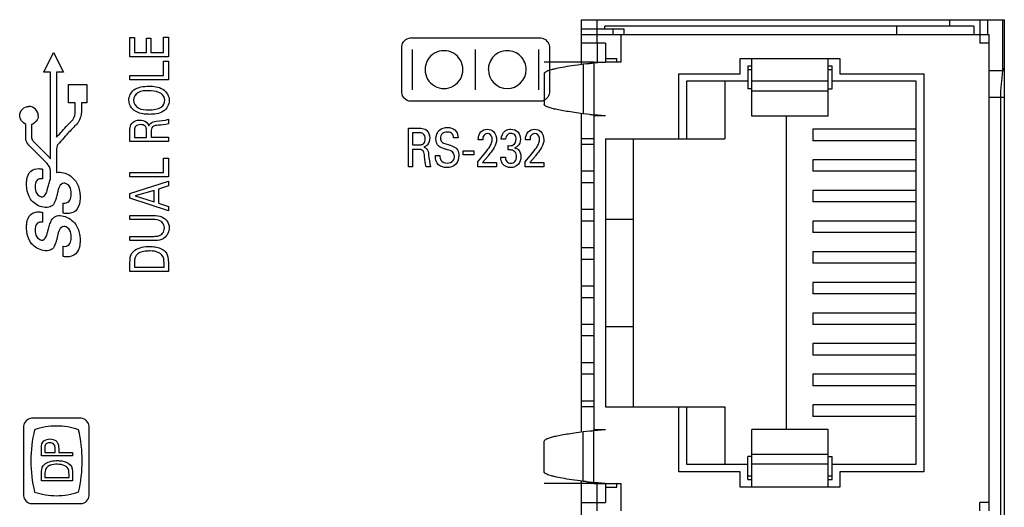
# Model space of a CAD drawing. Header units: inches. Extents: x 0 to 34, y 0 to 22.
# Tile 76 of 111: x 15.158 to 16.444, y 17.503 to 18.139. Entities that reach past the tile are written whole.
import ezdxf

# ---------------------------------------------------------------- set-up
doc = ezdxf.new("R2010")
doc.units = ezdxf.units.IN
doc.header["$LTSCALE"] = 1.87
doc.header["$MEASUREMENT"] = 0
doc.layers.get('0').update_dxf_attribs({"linetype": 'CONTINUOUS'})
doc.layers.add('5_ALL_CURVES', color=7, linetype='CONTINUOUS')
doc.layers.add('ARTWORK', color=7, linetype='CONTINUOUS')

msp = doc.modelspace()

# ---------------------------------------------------------------- linework, layer by layer
at = {"color": 3, "linetype": 'CONTINUOUS'}
for p, q in [((15.8918, 18.0809), (15.8918, 18.1392)), ((15.8918, 18.1392), (16.4438, 18.1392)), ((16.4438, 18.1392), (16.4438, 16.8382)), ((15.8918, 17.6009), (15.8918, 18.0164)), ((15.8918, 16.8382), (15.8918, 17.5364))]:
    msp.add_line(p, q, dxfattribs=at)
at = {"color": 7, "linetype": 'CONTINUOUS'}
for p, q in [((16.3724, 18.1392), (16.3724, 18.1307)), ((16.4118, 18.1392), (16.4118, 18.1197)), ((16.4218, 18.1392), (16.4218, 18.1197)), ((16.4415, 18.1392), (16.4415, 18.0722)), ((15.8918, 18.1272), (15.9469, 18.1272)), ((15.8918, 18.1197), (16.4239, 18.1197)), ((15.9119, 18.1087), (15.9119, 18.1197)), ((15.9219, 18.1272), (15.9219, 18.1307)), ((16.4039, 18.1307), (15.9219, 18.1307)), ((15.9329, 18.1197), (15.9329, 18.1272)), ((15.9429, 18.1197), (15.9429, 18.0837)), ((15.9469, 18.1272), (15.9469, 18.1197)), ((16.3033, 18.1197), (16.3033, 18.1307)), ((16.4039, 18.1307), (16.4039, 18.1197)), ((16.4119, 18.1197), (16.4119, 18.1087)), ((16.4239, 17.4977), (16.4239, 18.1197)), ((15.9229, 18.1087), (15.8918, 18.1087)), ((15.9229, 18.1087), (15.9229, 18.0837)), ((16.4239, 18.1087), (16.4119, 18.1087)), ((15.9079, 18.0837), (15.8918, 18.0837)), ((15.8978, 18.0814), (15.8937, 18.0809)), ((15.8937, 18.0809), (15.8937, 18.0164)), ((15.9229, 18.0837), (15.9079, 18.0823)), ((15.9079, 18.0823), (15.9079, 18.015)), ((15.9229, 18.0887), (15.9379, 18.0887)), ((15.9429, 18.0837), (15.9229, 18.0837)), ((15.9379, 18.0837), (15.9379, 18.0887)), ((16.0989, 18.0687), (16.0989, 18.0887)), ((16.0989, 18.0887), (16.2289, 18.0887)), ((16.1139, 18.0132), (16.1139, 18.0887)), ((16.2139, 18.0132), (16.2139, 18.0887)), ((16.2289, 18.0887), (16.2289, 18.0687)), ((15.8429, 18.0687), (15.8429, 18.0287)), ((16.0189, 17.9837), (16.0189, 18.0687)), ((16.0189, 18.0687), (16.0989, 18.0687)), ((16.1089, 18.0787), (16.1089, 18.0487)), ((16.1139, 18.0787), (16.1089, 18.0787)), ((16.1139, 18.0737), (16.1089, 18.0737)), ((16.2189, 18.0787), (16.2139, 18.0787)), ((16.2189, 18.0737), (16.2139, 18.0737)), ((16.2189, 18.0487), (16.2189, 18.0787)), ((16.2289, 18.0687), (16.3389, 18.0687)), ((16.3389, 18.0687), (16.3389, 17.5487)), ((16.4415, 18.0722), (16.4239, 18.0722)), ((16.0289, 18.0587), (16.0289, 17.9837)), ((16.1089, 18.0587), (16.0289, 18.0587)), ((16.0789, 18.0587), (16.0789, 17.9837)), ((16.2139, 18.0587), (16.1139, 18.0587)), ((16.3289, 18.0587), (16.2189, 18.0587)), ((16.3289, 17.5587), (16.3289, 18.0587)), ((16.1139, 18.0487), (16.1089, 18.0487)), ((16.2139, 18.0457), (16.1139, 18.0457)), ((16.2139, 18.0487), (16.2189, 18.0487)), ((16.4239, 18.0379), (16.4438, 18.0379)), ((16.4389, 18.0379), (16.4389, 17.0875)), ((15.9027, 18.0155), (15.8937, 18.0164)), ((15.9229, 18.0137), (15.9079, 18.015)), ((15.9079, 18.0137), (15.9079, 17.6037)), ((15.9229, 18.0137), (15.9079, 18.0137)), ((16.2139, 18.0132), (16.1139, 18.0132)), ((16.1589, 18.0132), (16.1589, 17.6041)), ((16.1939, 17.9962), (16.1939, 17.9812)), ((16.3289, 17.9962), (16.1939, 17.9962)), ((15.9079, 17.9837), (15.8918, 17.9837)), ((15.9229, 17.9837), (15.9229, 17.6337)), ((15.9229, 17.9837), (16.0789, 17.9837)), ((15.9589, 17.9837), (15.9589, 17.6337)), ((16.3289, 17.9812), (16.1939, 17.9812)), ((15.9079, 17.9762), (15.8918, 17.9762)), ((16.1939, 17.9562), (16.1939, 17.9412)), ((16.3289, 17.9562), (16.1939, 17.9562)), ((15.9079, 17.9412), (15.8918, 17.9412)), ((16.3289, 17.9412), (16.1939, 17.9412)), ((15.9079, 17.9262), (15.8918, 17.9262)), ((16.1939, 17.9162), (16.1939, 17.9012)), ((16.3289, 17.9162), (16.1939, 17.9162)), ((16.3289, 17.9012), (16.1939, 17.9012)), ((15.9079, 17.8912), (15.8918, 17.8912)), ((15.9079, 17.8762), (15.8918, 17.8762)), ((15.9229, 17.8787), (15.9589, 17.8787)), ((16.1939, 17.8762), (16.1939, 17.8612)), ((16.3289, 17.8762), (16.1939, 17.8762)), ((16.3289, 17.8612), (16.1939, 17.8612)), ((15.9079, 17.8412), (15.8918, 17.8412)), ((15.9079, 17.8262), (15.8918, 17.8262)), ((16.1939, 17.8362), (16.1939, 17.8212)), ((16.3289, 17.8362), (16.1939, 17.8362)), ((16.3289, 17.8212), (16.1939, 17.8212)), ((15.9079, 17.7912), (15.8918, 17.7912)), ((16.1939, 17.7962), (16.1939, 17.7812)), ((16.3289, 17.7962), (16.1939, 17.7962)), ((15.9079, 17.7762), (15.8918, 17.7762)), ((16.3289, 17.7812), (16.1939, 17.7812)), ((16.1939, 17.7562), (16.1939, 17.7412)), ((16.3289, 17.7562), (16.1939, 17.7562)), ((15.9079, 17.7412), (15.8918, 17.7412)), ((15.9229, 17.7387), (15.9589, 17.7387)), ((16.3289, 17.7412), (16.1939, 17.7412)), ((15.9079, 17.7262), (15.8918, 17.7262)), ((16.1939, 17.7162), (16.1939, 17.7012)), ((16.3289, 17.7162), (16.1939, 17.7162)), ((16.3289, 17.7012), (16.1939, 17.7012)), ((15.9079, 17.6912), (15.8918, 17.6912)), ((15.9079, 17.6762), (15.8918, 17.6762)), ((16.1939, 17.6762), (16.1939, 17.6612)), ((16.3289, 17.6762), (16.1939, 17.6762)), ((16.3289, 17.6612), (16.1939, 17.6612)), ((15.9079, 17.6412), (15.8918, 17.6412)), ((15.9079, 17.6337), (15.8918, 17.6337)), ((15.9229, 17.6337), (16.0789, 17.6337)), ((16.0189, 17.5487), (16.0189, 17.6337)), ((16.0289, 17.6337), (16.0289, 17.5587)), ((16.0789, 17.6337), (16.0789, 17.5587)), ((16.1939, 17.6362), (16.1939, 17.6212)), ((16.3289, 17.6362), (16.1939, 17.6362)), ((16.3289, 17.6212), (16.1939, 17.6212)), ((15.9027, 17.6018), (15.8937, 17.6009)), ((15.8937, 17.5364), (15.8937, 17.6009)), ((15.9229, 17.6037), (15.9079, 17.6023)), ((15.9229, 17.6037), (15.9079, 17.6037)), ((15.9079, 17.535), (15.9079, 17.6023)), ((16.1139, 17.5287), (16.1139, 17.6041)), ((16.2139, 17.6041), (16.1139, 17.6041)), ((16.2139, 17.5287), (16.2139, 17.6041)), ((15.8429, 17.5487), (15.8429, 17.5887)), ((16.1089, 17.5387), (16.1089, 17.5687)), ((16.1139, 17.5687), (16.1089, 17.5687)), ((16.2139, 17.5716), (16.1139, 17.5716)), ((16.2139, 17.5687), (16.2189, 17.5687)), ((16.2189, 17.5387), (16.2189, 17.5687)), ((16.0289, 17.5587), (16.1089, 17.5587)), ((16.2139, 17.5587), (16.1139, 17.5587)), ((16.2189, 17.5587), (16.3289, 17.5587)), ((16.0989, 17.5487), (16.0189, 17.5487)), ((16.0989, 17.5287), (16.0989, 17.5487)), ((16.1089, 17.5437), (16.1139, 17.5437)), ((16.2139, 17.5437), (16.2189, 17.5437)), ((16.2289, 17.5487), (16.2289, 17.5287)), ((16.3389, 17.5487), (16.2289, 17.5487)), ((15.9079, 17.5337), (15.8918, 17.5337)), ((15.8978, 17.536), (15.8937, 17.5364)), ((15.9229, 17.5337), (15.9079, 17.535)), ((15.9229, 17.5337), (15.9229, 17.5087)), ((15.9229, 17.5337), (15.9429, 17.5337)), ((15.9229, 17.5287), (15.9379, 17.5287)), ((15.9379, 17.5287), (15.9379, 17.5337)), ((15.9429, 17.5337), (15.9429, 17.4977)), ((16.2289, 17.5287), (16.0989, 17.5287)), ((16.1089, 17.5387), (16.1139, 17.5387)), ((16.2139, 17.5387), (16.2189, 17.5387)), ((15.8918, 17.5087), (15.9229, 17.5087)), ((15.9119, 17.4977), (15.9119, 17.5087)), ((16.4119, 17.4977), (16.4119, 17.5087)), ((16.4239, 17.5087), (16.4119, 17.5087))]:
    msp.add_line(p, q, dxfattribs=at)
at = {"color": 40, "linetype": 'CONTINUOUS'}
for p, q in [((15.8918, 18.0837), (15.8429, 18.0837)), ((15.9079, 18.0837), (15.9229, 18.0837)), ((15.8918, 17.5337), (15.8429, 17.5337)), ((15.9079, 17.5337), (15.9229, 17.5337))]:
    msp.add_line(p, q, dxfattribs=at)
at = {"color": 7, "linetype": 'CONTINUOUS'}
for centre, radius, start, end in [((15.9485, 17.5892), 0.4947, 95.3116, 95.8751), ((16.0875, 16.0843), 2.0061, 95.1363, 95.2854), ((16.512, 18.038), 0.0784, 150.9424, 154.1579), ((16.0875, 20.013), 2.0061, 264.7146, 264.8637), ((16.0875, 15.6043), 2.0061, 95.1363, 95.2854), ((15.9485, 18.0281), 0.4947, 264.1249, 264.6884), ((16.0875, 19.533), 2.0061, 264.7146, 264.8637)]:
    msp.add_arc(centre, radius, start, end, dxfattribs=at)
for points, knots in [([(15.8937, 18.0809), (15.8887, 18.0802), (15.8796, 18.079), (15.8671, 18.077), (15.8583, 18.0753), (15.8525, 18.0738), (15.8501, 18.0731), (15.849, 18.0727)], [0, 0, 0, 0, 0.329109, 0.608542, 0.833062, 0.923836, 1, 1, 1, 1]), ([(15.849, 18.0727), (15.8481, 18.0724), (15.8466, 18.0718), (15.8448, 18.071), (15.8438, 18.0702), (15.8432, 18.0696), (15.8429, 18.069), (15.8429, 18.0687)], [0, 0, 0, 0, 0.367491, 0.649773, 0.760977, 0.854264, 1, 1, 1, 1]), ([(15.8937, 18.0164), (15.8899, 18.0169), (15.8828, 18.0179), (15.8727, 18.0194), (15.864, 18.0209), (15.8568, 18.0224), (15.8517, 18.0237), (15.8484, 18.0248), (15.8465, 18.0255), (15.845, 18.0263), (15.8439, 18.027), (15.8431, 18.0278), (15.8429, 18.0284), (15.8429, 18.0287)], [0, 0, 0, 0, 0.2152, 0.407175, 0.573819, 0.713516, 0.825439, 0.870831, 0.909187, 0.940665, 0.965612, 0.984801, 1, 1, 1, 1]), ([(15.8937, 17.6009), (15.8899, 17.6004), (15.8828, 17.5994), (15.8727, 17.5979), (15.864, 17.5964), (15.8568, 17.5949), (15.8517, 17.5936), (15.8484, 17.5925), (15.8465, 17.5918), (15.845, 17.591), (15.8439, 17.5903), (15.8431, 17.5895), (15.8429, 17.5889), (15.8429, 17.5887)], [0, 0, 0, 0, 0.2152, 0.407175, 0.573819, 0.713516, 0.825439, 0.870831, 0.909187, 0.940665, 0.965612, 0.984801, 1, 1, 1, 1]), ([(15.849, 17.5446), (15.8481, 17.5449), (15.8466, 17.5455), (15.8448, 17.5463), (15.8438, 17.5471), (15.8432, 17.5477), (15.8429, 17.5483), (15.8429, 17.5487)], [0, 0, 0, 0, 0.367491, 0.649773, 0.760977, 0.854264, 1, 1, 1, 1]), ([(15.8937, 17.5364), (15.8887, 17.5371), (15.8796, 17.5383), (15.8671, 17.5403), (15.8583, 17.542), (15.8525, 17.5435), (15.8501, 17.5442), (15.849, 17.5446)], [0, 0, 0, 0, 0.329109, 0.608542, 0.833062, 0.923836, 1, 1, 1, 1])]:
    msp.add_open_spline(points, degree=3, knots=knots, dxfattribs=at)
msp.add_open_spline([(16.4415, 18.0722), (16.4399, 18.0608), (16.4389, 18.0493), (16.4389, 18.0379)], degree=3, dxfattribs=at)
at = {"layer": '5_ALL_CURVES', "color": 40, "linetype": 'CONTINUOUS'}
for p, q in [((15.9119, 18.1197), (15.9119, 18.1392)), ((15.9119, 18.1087), (15.9119, 18.0827)), ((15.9119, 17.5087), (15.9119, 17.5347))]:
    msp.add_line(p, q, dxfattribs=at)
at = {"layer": 'ARTWORK', "color": 40, "linetype": 'CONTINUOUS'}
for p, q in [((15.3019, 18.0907), (15.3019, 18.1158)), ((15.3019, 18.1158), (15.3078, 18.1158)), ((15.3078, 18.1158), (15.3078, 18.0962)), ((15.3234, 18.0962), (15.3234, 18.1149)), ((15.3234, 18.1149), (15.3293, 18.1149)), ((15.3293, 18.1149), (15.3293, 18.0962)), ((15.3459, 18.0962), (15.3459, 18.1163)), ((15.3459, 18.1163), (15.3521, 18.1163)), ((15.3521, 18.1163), (15.3521, 18.0907)), ((15.668, 18.1153), (15.8387, 18.1153)), ((15.1893, 18.0706), (15.2022, 18.0965)), ((15.2022, 18.0965), (15.2152, 18.0706)), ((15.3078, 18.0962), (15.3234, 18.0962)), ((15.3293, 18.0962), (15.3459, 18.0962)), ((15.657, 18.0437), (15.657, 18.1043)), ((15.6707, 18.0476), (15.6707, 18.1002)), ((15.7533, 18.0476), (15.7533, 18.1002)), ((15.8359, 18.0476), (15.8359, 18.1002)), ((15.8497, 18.1043), (15.8497, 18.0437)), ((15.3521, 18.0907), (15.3019, 18.0907)), ((15.3459, 18.0662), (15.3459, 18.0849)), ((15.3459, 18.0849), (15.3521, 18.0849)), ((15.3521, 18.0849), (15.3521, 18.0607)), ((15.1983, 18.0706), (15.1893, 18.0706)), ((15.1983, 17.9576), (15.1983, 18.0706)), ((15.2061, 18.0706), (15.2061, 17.986)), ((15.2152, 18.0706), (15.2061, 18.0706)), ((15.3019, 18.0607), (15.3019, 18.0662)), ((15.3019, 18.0662), (15.3459, 18.0662)), ((15.3521, 18.0607), (15.3019, 18.0607)), ((15.2217, 18.0307), (15.2217, 18.0545)), ((15.2217, 18.0545), (15.2455, 18.0545)), ((15.2455, 18.0545), (15.2455, 18.0307)), ((15.2305, 18.0307), (15.2217, 18.0307)), ((15.2305, 18.0193), (15.2305, 18.0307)), ((15.2384, 18.0307), (15.2384, 18.0193)), ((15.2455, 18.0307), (15.2384, 18.0307)), ((15.8387, 18.0327), (15.668, 18.0327)), ((15.3521, 18.0091), (15.3521, 18.0032)), ((15.1657, 17.9877), (15.1657, 18.0025)), ((15.1735, 18.0022), (15.1735, 17.9877)), ((15.3019, 17.9801), (15.3019, 17.9944)), ((15.3077, 17.9942), (15.3077, 17.9855)), ((15.3235, 17.9855), (15.3235, 17.9942)), ((15.3294, 17.9926), (15.3294, 17.9856)), ((15.6655, 17.9472), (15.6655, 17.9974)), ((15.6655, 17.9974), (15.6798, 17.9974)), ((15.6708, 17.9916), (15.6708, 17.9758)), ((15.6796, 17.9916), (15.6708, 17.9916)), ((15.1769, 17.9792), (15.1975, 17.9585)), ((15.3521, 17.9801), (15.3019, 17.9801)), ((15.3077, 17.9855), (15.3235, 17.9855)), ((15.3294, 17.9856), (15.3521, 17.9856)), ((15.3521, 17.9856), (15.3521, 17.9801)), ((15.7304, 17.9849), (15.7246, 17.9849)), ((15.7626, 17.9822), (15.7568, 17.9822)), ((15.7925, 17.9831), (15.7869, 17.9831)), ((15.8244, 17.9822), (15.8186, 17.9822)), ((15.192, 17.953), (15.1712, 17.9739)), ((15.2062, 17.9729), (15.2061, 17.9697)), ((15.2061, 17.9697), (15.2061, 17.9396)), ((15.6708, 17.9758), (15.6796, 17.9758)), ((15.671, 17.9699), (15.671, 17.9472)), ((15.678, 17.9699), (15.671, 17.9699)), ((15.7371, 17.9628), (15.7371, 17.9681)), ((15.7371, 17.9681), (15.7511, 17.9681)), ((15.7511, 17.9681), (15.7511, 17.9628)), ((15.7562, 17.9535), (15.7663, 17.9659)), ((15.796, 17.9691), (15.796, 17.9747)), ((15.818, 17.9535), (15.8281, 17.9659)), ((15.1975, 17.9585), (15.1983, 17.9576)), ((15.3459, 17.9396), (15.3459, 17.9583)), ((15.3459, 17.9583), (15.3521, 17.9583)), ((15.3521, 17.9583), (15.3521, 17.9341)), ((15.7008, 17.9619), (15.7066, 17.9619)), ((15.7511, 17.9628), (15.7371, 17.9628)), ((15.7562, 17.9472), (15.7562, 17.9535)), ((15.7691, 17.9607), (15.7624, 17.9527)), ((15.7624, 17.9527), (15.7807, 17.9527)), ((15.7807, 17.9527), (15.7807, 17.9472)), ((15.7863, 17.9596), (15.7922, 17.9596)), ((15.818, 17.9472), (15.818, 17.9535)), ((15.8309, 17.9607), (15.8242, 17.9527)), ((15.8242, 17.9527), (15.8424, 17.9527)), ((15.8424, 17.9527), (15.8424, 17.9472)), ((15.1878, 17.944), (15.1878, 17.9312)), ((15.1983, 17.9316), (15.1983, 17.9395)), ((15.3019, 17.9341), (15.3019, 17.9396)), ((15.3019, 17.9396), (15.3459, 17.9396)), ((15.671, 17.9472), (15.6655, 17.9472)), ((15.6945, 17.9472), (15.6886, 17.9472)), ((15.7807, 17.9472), (15.7562, 17.9472)), ((15.8424, 17.9472), (15.818, 17.9472)), ((15.1979, 17.9306), (15.1983, 17.9316)), ((15.3521, 17.9341), (15.3019, 17.9341)), ((15.3019, 17.9122), (15.3521, 17.9284)), ((15.3521, 17.9284), (15.3521, 17.9223)), ((15.1939, 17.9169), (15.1951, 17.9213)), ((15.3334, 17.9163), (15.3087, 17.909)), ((15.3334, 17.9012), (15.3334, 17.9163)), ((15.3521, 17.9223), (15.339, 17.918)), ((15.339, 17.918), (15.339, 17.8994)), ((15.2068, 17.911), (15.2064, 17.9097)), ((15.3019, 17.9062), (15.3019, 17.9122)), ((15.3521, 17.8894), (15.3019, 17.9062)), ((15.3087, 17.909), (15.3334, 17.9012)), ((15.2145, 17.8866), (15.2145, 17.8998)), ((15.339, 17.8994), (15.3521, 17.8951)), ((15.3521, 17.8951), (15.3521, 17.8894)), ((15.1878, 17.8876), (15.1878, 17.8747)), ((15.3019, 17.8781), (15.3019, 17.8835)), ((15.3019, 17.8835), (15.3328, 17.8835)), ((15.3327, 17.8781), (15.3019, 17.8781)), ((15.2068, 17.8545), (15.2064, 17.8532)), ((15.3019, 17.8508), (15.3019, 17.8563)), ((15.3019, 17.8563), (15.3329, 17.8563)), ((15.3325, 17.8508), (15.3019, 17.8508)), ((15.2145, 17.8301), (15.2145, 17.8433)), ((15.3019, 17.8104), (15.3019, 17.822)), ((15.3076, 17.8226), (15.3076, 17.816)), ((15.3076, 17.816), (15.3464, 17.816)), ((15.3464, 17.816), (15.3464, 17.8214)), ((15.3521, 17.8217), (15.3521, 17.8104)), ((15.3521, 17.8104), (15.3019, 17.8104)), ((15.2383, 17.6187), (15.1732, 17.6187)), ((15.163, 17.6084), (15.163, 17.5176)), ((15.2485, 17.5176), (15.2485, 17.6084)), ((15.1863, 17.5695), (15.1863, 17.5804)), ((15.1908, 17.5803), (15.1908, 17.574)), ((15.2041, 17.574), (15.2041, 17.5793)), ((15.2088, 17.5793), (15.2088, 17.574)), ((15.2269, 17.5695), (15.1863, 17.5695)), ((15.1908, 17.574), (15.2041, 17.574)), ((15.2088, 17.574), (15.2269, 17.574)), ((15.2269, 17.574), (15.2269, 17.5695)), ((15.1863, 17.537), (15.1863, 17.5464)), ((15.1909, 17.5469), (15.1909, 17.5415)), ((15.1909, 17.5415), (15.2223, 17.5415)), ((15.2223, 17.5415), (15.2223, 17.5459)), ((15.2269, 17.5461), (15.2269, 17.537)), ((15.2269, 17.537), (15.1863, 17.537)), ((15.1732, 17.5074), (15.2383, 17.5074))]:
    msp.add_line(p, q, dxfattribs=at)
for centre, radius, start, end in [((15.712, 18.074), 0.0247, 359.9613, 180.036), ((15.7946, 18.074), 0.0247, 89.9634, 180.0333), ((15.7947, 18.074), 0.0247, 359.966, 90.034), ((15.712, 18.074), 0.0247, 179.9868, 0.0159), ((15.7947, 18.074), 0.0247, 180.0059, 359.9948), ((15.17, 18.0138), 0.0121, 0.021, 89.979), ((14.0552, 18.1591), 1.1772, 345.2993, 345.5196), ((15.3486, 17.563), 0.1761, 166.6282, 179.9767), ((15.0632, 17.563), 0.1763, 0.0412, 13.3841), ((15.3486, 17.5632), 0.1761, 180.0231, 193.3716), ((15.0637, 17.5632), 0.1758, 346.5982, 359.9678)]:
    msp.add_arc(centre, radius, start, end, dxfattribs=at)
for points in [[(15.657, 18.1043), (15.657, 18.1095), (15.6628, 18.1153), (15.668, 18.1153)], [(15.8387, 18.1153), (15.8438, 18.1153), (15.8497, 18.1095), (15.8497, 18.1043)], [(15.3473, 18.0339), (15.3473, 18.0372), (15.3455, 18.0409), (15.3427, 18.0428)], [(15.668, 18.0327), (15.6628, 18.0327), (15.657, 18.0385), (15.657, 18.0437)], [(15.8497, 18.0437), (15.8497, 18.0385), (15.8438, 18.0327), (15.8387, 18.0327)], [(15.3427, 18.025), (15.3456, 18.0268), (15.3473, 18.0306), (15.3473, 18.0339)], [(15.3269, 18.0215), (15.3323, 18.0215), (15.3382, 18.0221), (15.3427, 18.025)], [(15.1657, 18.0025), (15.1614, 18.0041), (15.1579, 18.0093), (15.1579, 18.0138)], [(15.1821, 18.0138), (15.1821, 18.009), (15.1781, 18.0036), (15.1735, 18.0022)], [(15.3042, 18.0036), (15.3065, 18.0065), (15.3107, 18.0081), (15.3145, 18.0081)], [(15.3145, 18.0081), (15.3176, 18.0081), (15.3209, 18.0072), (15.3233, 18.0052)], [(15.3233, 18.0052), (15.3248, 18.004), (15.326, 18.0023), (15.3266, 18.0005)], [(15.3363, 18.0066), (15.3416, 18.0071), (15.3469, 18.0077), (15.3521, 18.0091)], [(15.3521, 18.0032), (15.3477, 18.002), (15.3432, 18.0018), (15.3388, 18.0013)], [(15.689, 17.995), (15.6919, 17.9927), (15.6934, 17.9885), (15.6934, 17.9848)], [(15.7279, 17.9934), (15.7297, 17.991), (15.7302, 17.9878), (15.7304, 17.9849)], [(15.7603, 17.9927), (15.7624, 17.9949), (15.7657, 17.9962), (15.7687, 17.9962)], [(15.8221, 17.9927), (15.8242, 17.9949), (15.8274, 17.9962), (15.8304, 17.9962)], [(15.6934, 17.9848), (15.6934, 17.9817), (15.6926, 17.9784), (15.6906, 17.9759)], [(15.7056, 17.9738), (15.7028, 17.9761), (15.7014, 17.9801), (15.7014, 17.9837)], [(15.6906, 17.9759), (15.6894, 17.9744), (15.6877, 17.9733), (15.6859, 17.9727)], [(15.7663, 17.9659), (15.7684, 17.9685), (15.7705, 17.9713), (15.7722, 17.9742)], [(15.8013, 17.9688), (15.7996, 17.9692), (15.7978, 17.9692), (15.796, 17.9691)], [(15.8281, 17.9659), (15.8302, 17.9685), (15.8323, 17.9713), (15.834, 17.9742)], [(15.6886, 17.9472), (15.6874, 17.9515), (15.6872, 17.956), (15.6867, 17.9605)], [(15.692, 17.963), (15.6925, 17.9577), (15.6931, 17.9523), (15.6945, 17.9472)], [(15.7886, 17.951), (15.7869, 17.9534), (15.7864, 17.9566), (15.7863, 17.9596)], [(15.2061, 17.9396), (15.209, 17.9404), (15.2122, 17.94), (15.2151, 17.9393)], [(15.7991, 17.946), (15.7952, 17.946), (15.7908, 17.9478), (15.7886, 17.951)], [(15.1805, 17.9295), (15.1784, 17.9274), (15.178, 17.9239), (15.178, 17.9209)], [(15.1878, 17.9312), (15.1854, 17.9317), (15.1823, 17.9313), (15.1805, 17.9295)], [(15.2151, 17.9393), (15.2213, 17.9377), (15.2274, 17.9336), (15.2311, 17.9283)], [(15.178, 17.9209), (15.178, 17.9179), (15.1785, 17.9148), (15.1801, 17.9123)], [(15.2231, 17.9212), (15.2217, 17.9234), (15.2193, 17.9251), (15.2168, 17.9257)], [(15.2252, 17.9118), (15.2252, 17.915), (15.2247, 17.9184), (15.2231, 17.9212)], [(15.1868, 17.8948), (15.181, 17.8963), (15.1753, 17.9), (15.172, 17.905)], [(15.1801, 17.9123), (15.1814, 17.9102), (15.1837, 17.9085), (15.1861, 17.9079)], [(15.2145, 17.8998), (15.2173, 17.8995), (15.2207, 17.9), (15.2225, 17.9021)], [(15.1958, 17.8942), (15.1929, 17.8936), (15.1897, 17.894), (15.1868, 17.8948)], [(15.2019, 17.8979), (15.2004, 17.8961), (15.1981, 17.8947), (15.1958, 17.8942)], [(15.1878, 17.8747), (15.1854, 17.8752), (15.1823, 17.8748), (15.1805, 17.873)], [(15.1979, 17.8741), (15.1985, 17.8757), (15.1993, 17.8773), (15.2002, 17.8787)], [(15.2002, 17.8787), (15.2016, 17.8807), (15.2038, 17.8824), (15.2062, 17.8831)], [(15.2062, 17.8831), (15.209, 17.8839), (15.2122, 17.8835), (15.2151, 17.8828)], [(15.2151, 17.8828), (15.2213, 17.8811), (15.2274, 17.8771), (15.2311, 17.8718)], [(15.1805, 17.873), (15.1784, 17.8709), (15.178, 17.8674), (15.178, 17.8644)], [(15.178, 17.8644), (15.178, 17.8614), (15.1785, 17.8583), (15.1801, 17.8557)], [(15.2231, 17.8647), (15.2217, 17.8669), (15.2193, 17.8686), (15.2168, 17.8692)], [(15.2252, 17.8553), (15.2252, 17.8585), (15.2247, 17.8619), (15.2231, 17.8647)], [(15.1801, 17.8557), (15.1814, 17.8537), (15.1837, 17.852), (15.1861, 17.8514)], [(15.1868, 17.8383), (15.181, 17.8398), (15.1753, 17.8435), (15.172, 17.8485)], [(15.1958, 17.8377), (15.1929, 17.8371), (15.1897, 17.8375), (15.1868, 17.8383)], [(15.2019, 17.8414), (15.2004, 17.8396), (15.1981, 17.8382), (15.1958, 17.8377)], [(15.2145, 17.8433), (15.2173, 17.843), (15.2207, 17.8435), (15.2225, 17.8456)], [(15.3084, 17.8382), (15.3138, 17.8419), (15.3208, 17.8431), (15.3274, 17.8431)], [(15.312, 17.8333), (15.3089, 17.831), (15.3076, 17.8265), (15.3076, 17.8226)], [(15.3464, 17.8214), (15.3464, 17.825), (15.3461, 17.8293), (15.3436, 17.8319)], [(15.348, 17.8364), (15.3516, 17.8329), (15.3521, 17.8268), (15.3521, 17.8217)], [(15.1732, 17.6187), (15.1684, 17.6187), (15.163, 17.6132), (15.163, 17.6084)], [(15.2485, 17.6084), (15.2485, 17.6132), (15.2431, 17.6187), (15.2383, 17.6187)], [(15.206, 17.6086), (15.1963, 17.6086), (15.1864, 17.6069), (15.1772, 17.6038)], [(15.2347, 17.6038), (15.2255, 17.6069), (15.2157, 17.6086), (15.206, 17.6086)], [(15.1863, 17.5804), (15.1863, 17.5835), (15.187, 17.5874), (15.1895, 17.5892)], [(15.1895, 17.5892), (15.1917, 17.5909), (15.1946, 17.5917), (15.1974, 17.5917)], [(15.1974, 17.5917), (15.2002, 17.5917), (15.2032, 17.5908), (15.2053, 17.5891)], [(15.1945, 17.5556), (15.1919, 17.5537), (15.1909, 17.55), (15.1909, 17.5469)], [(15.1915, 17.5595), (15.1959, 17.5625), (15.2016, 17.5635), (15.2069, 17.5635)], [(15.2223, 17.5459), (15.2223, 17.5488), (15.222, 17.5523), (15.22, 17.5544)], [(15.2236, 17.5581), (15.2266, 17.5552), (15.2269, 17.5503), (15.2269, 17.5461)], [(15.163, 17.5176), (15.163, 17.5128), (15.1684, 17.5074), (15.1732, 17.5074)], [(15.1772, 17.5224), (15.1864, 17.5193), (15.1962, 17.5177), (15.2059, 17.5177)], [(15.2059, 17.5177), (15.2157, 17.5177), (15.2255, 17.5193), (15.2347, 17.5225)], [(15.2383, 17.5074), (15.2431, 17.5074), (15.2485, 17.5128), (15.2485, 17.5176)]]:
    msp.add_open_spline(points, degree=3, dxfattribs=at)
for points, knots in [([(15.3005, 18.0342), (15.3005, 18.0391), (15.3069, 18.0512), (15.3198, 18.0523), (15.3265, 18.0523)], [0, 0, 0, 0, 0.42506, 1, 1, 1, 1]), ([(15.3264, 18.0464), (15.3216, 18.0464), (15.3123, 18.0465), (15.3064, 18.0379), (15.3064, 18.0342)], [0, 0, 0, 0, 0.566652, 1, 1, 1, 1]), ([(15.3427, 18.0428), (15.339, 18.0452), (15.3331, 18.0462), (15.3275, 18.0464), (15.3264, 18.0464)], [0, 0, 0, 0, 0.804393, 1, 1, 1, 1]), ([(15.3265, 18.0523), (15.3327, 18.0523), (15.3456, 18.0516), (15.3532, 18.0393), (15.3532, 18.0337)], [0, 0, 0, 0, 0.527315, 1, 1, 1, 1]), ([(15.3073, 18.0208), (15.306, 18.0217), (15.3022, 18.0253), (15.3005, 18.0306), (15.3005, 18.0342)], [0, 0, 0, 0, 0.310765, 1, 1, 1, 1]), ([(15.3064, 18.0342), (15.3064, 18.0302), (15.3127, 18.0214), (15.3221, 18.0215), (15.3269, 18.0215)], [0, 0, 0, 0, 0.456373, 1, 1, 1, 1]), ([(15.3532, 18.0337), (15.3532, 18.0283), (15.3462, 18.0162), (15.3335, 18.0156), (15.3273, 18.0156)], [0, 0, 0, 0, 0.465917, 1, 1, 1, 1]), ([(15.1579, 18.0138), (15.1579, 18.0169), (15.1605, 18.0234), (15.1669, 18.026), (15.17, 18.026)], [0, 0, 0, 0, 0.499277, 1, 1, 1, 1]), ([(15.2247, 18.0059), (15.2258, 18.007), (15.2294, 18.0106), (15.2305, 18.0159), (15.2305, 18.0193)], [0, 0, 0, 0, 0.316174, 1, 1, 1, 1]), ([(15.2384, 18.0193), (15.2384, 18.0144), (15.2365, 18.007), (15.2316, 18.0019), (15.2301, 18.0004)], [0, 0, 0, 0, 0.700839, 1, 1, 1, 1]), ([(15.3273, 18.0156), (15.3257, 18.0156), (15.3189, 18.0159), (15.3116, 18.0176), (15.3073, 18.0208)], [0, 0, 0, 0, 0.226077, 1, 1, 1, 1]), ([(15.2061, 17.986), (15.2109, 17.9912), (15.217, 17.9979), (15.2232, 18.0045), (15.2247, 18.0059)], [0, 0, 0, 0, 0.781053, 1, 1, 1, 1]), ([(15.3266, 18.0005), (15.3274, 18.003), (15.331, 18.0062), (15.3349, 18.0065), (15.3363, 18.0066)], [0, 0, 0, 0, 0.661904, 1, 1, 1, 1]), ([(15.2301, 18.0004), (15.2258, 17.996), (15.2185, 17.9889), (15.2111, 17.9798), (15.2064, 17.9751), (15.2062, 17.9729)], [0, 0, 0, 0, 0.505719, 0.819148, 1, 1, 1, 1]), ([(15.3019, 17.9944), (15.3019, 17.995), (15.3019, 17.9982), (15.3026, 18.0016), (15.3042, 18.0036)], [0, 0, 0, 0, 0.197382, 1, 1, 1, 1]), ([(15.3158, 18.0022), (15.3132, 18.0022), (15.3081, 18.0006), (15.3077, 17.9959), (15.3077, 17.9942)], [0, 0, 0, 0, 0.612374, 1, 1, 1, 1]), ([(15.3224, 17.9995), (15.3222, 17.9998), (15.3206, 18.0016), (15.3179, 18.0022), (15.3158, 18.0022)], [0, 0, 0, 0, 0.13974, 1, 1, 1, 1]), ([(15.3235, 17.9942), (15.3235, 17.9945), (15.3234, 17.9963), (15.3233, 17.9983), (15.3224, 17.9995)], [0, 0, 0, 0, 0.16114, 1, 1, 1, 1]), ([(15.3388, 18.0013), (15.3362, 18.0011), (15.3303, 18.0008), (15.3294, 17.9949), (15.3294, 17.9926)], [0, 0, 0, 0, 0.526567, 1, 1, 1, 1]), ([(15.6876, 17.9834), (15.6876, 17.986), (15.686, 17.9912), (15.6813, 17.9916), (15.6796, 17.9916)], [0, 0, 0, 0, 0.612258, 1, 1, 1, 1]), ([(15.6798, 17.9974), (15.6804, 17.9974), (15.6836, 17.9974), (15.687, 17.9966), (15.689, 17.995)], [0, 0, 0, 0, 0.197561, 1, 1, 1, 1]), ([(15.7014, 17.9837), (15.7014, 17.9878), (15.7046, 17.9962), (15.713, 17.9984), (15.7167, 17.9984)], [0, 0, 0, 0, 0.523961, 1, 1, 1, 1]), ([(15.7162, 17.9925), (15.7139, 17.9925), (15.709, 17.9914), (15.7073, 17.9865), (15.7073, 17.9844)], [0, 0, 0, 0, 0.518201, 1, 1, 1, 1]), ([(15.7246, 17.9849), (15.7245, 17.9871), (15.7228, 17.9919), (15.7181, 17.9925), (15.7162, 17.9925)], [0, 0, 0, 0, 0.539906, 1, 1, 1, 1]), ([(15.7167, 17.9984), (15.7175, 17.9984), (15.7216, 17.9981), (15.726, 17.9961), (15.7279, 17.9934)], [0, 0, 0, 0, 0.195202, 1, 1, 1, 1]), ([(15.7568, 17.9822), (15.7568, 17.9829), (15.7569, 17.9866), (15.7583, 17.9905), (15.7603, 17.9927)], [0, 0, 0, 0, 0.19046, 1, 1, 1, 1]), ([(15.7687, 17.9962), (15.7716, 17.9962), (15.7789, 17.9937), (15.7806, 17.986), (15.7806, 17.9822)], [0, 0, 0, 0, 0.431725, 1, 1, 1, 1]), ([(15.7869, 17.9831), (15.787, 17.9871), (15.7898, 17.9946), (15.7968, 17.9962), (15.7993, 17.9962)], [0, 0, 0, 0, 0.617639, 1, 1, 1, 1]), ([(15.7993, 17.9962), (15.8028, 17.9962), (15.8099, 17.9935), (15.8119, 17.9864), (15.8119, 17.9832)], [0, 0, 0, 0, 0.517762, 1, 1, 1, 1]), ([(15.8186, 17.9822), (15.8186, 17.9829), (15.8187, 17.9866), (15.8201, 17.9905), (15.8221, 17.9927)], [0, 0, 0, 0, 0.190469, 1, 1, 1, 1]), ([(15.8304, 17.9962), (15.8334, 17.9962), (15.8406, 17.9937), (15.8423, 17.986), (15.8423, 17.9822)], [0, 0, 0, 0, 0.431756, 1, 1, 1, 1]), ([(15.1712, 17.9739), (15.1694, 17.9758), (15.1657, 17.9798), (15.1657, 17.9852), (15.1657, 17.9877)], [0, 0, 0, 0, 0.514857, 1, 1, 1, 1]), ([(15.1735, 17.9877), (15.1735, 17.9862), (15.1732, 17.9827), (15.1758, 17.9804), (15.1769, 17.9792)], [0, 0, 0, 0, 0.484306, 1, 1, 1, 1]), ([(15.6849, 17.9769), (15.6852, 17.9771), (15.687, 17.9787), (15.6876, 17.9814), (15.6876, 17.9834)], [0, 0, 0, 0, 0.139971, 1, 1, 1, 1]), ([(15.7073, 17.9844), (15.7073, 17.9827), (15.7086, 17.9786), (15.7126, 17.9775), (15.7145, 17.977)], [0, 0, 0, 0, 0.460931, 1, 1, 1, 1]), ([(15.7689, 17.9906), (15.7667, 17.9906), (15.7627, 17.9878), (15.7626, 17.9838), (15.7626, 17.9822)], [0, 0, 0, 0, 0.56733, 1, 1, 1, 1]), ([(15.7751, 17.9827), (15.7751, 17.9835), (15.775, 17.9869), (15.7716, 17.9906), (15.7689, 17.9906)], [0, 0, 0, 0, 0.213682, 1, 1, 1, 1]), ([(15.7722, 17.9742), (15.7727, 17.975), (15.7742, 17.9777), (15.7751, 17.9807), (15.7751, 17.9827)], [0, 0, 0, 0, 0.3235, 1, 1, 1, 1]), ([(15.7806, 17.9822), (15.7806, 17.9814), (15.7805, 17.9771), (15.7781, 17.9732), (15.7762, 17.9702)], [0, 0, 0, 0, 0.173637, 1, 1, 1, 1]), ([(15.7995, 17.9907), (15.7971, 17.9907), (15.7932, 17.9881), (15.7926, 17.9844), (15.7925, 17.9831)], [0, 0, 0, 0, 0.654396, 1, 1, 1, 1]), ([(15.796, 17.9747), (15.7982, 17.9745), (15.8037, 17.9748), (15.8063, 17.9804), (15.8063, 17.9831)], [0, 0, 0, 0, 0.450225, 1, 1, 1, 1]), ([(15.8063, 17.9831), (15.8063, 17.9851), (15.8054, 17.9894), (15.8012, 17.9907), (15.7995, 17.9907)], [0, 0, 0, 0, 0.544579, 1, 1, 1, 1]), ([(15.8119, 17.9832), (15.8119, 17.9798), (15.81, 17.9745), (15.8056, 17.9723), (15.8042, 17.9719)], [0, 0, 0, 0, 0.709947, 1, 1, 1, 1]), ([(15.8307, 17.9906), (15.8285, 17.9906), (15.8245, 17.9878), (15.8244, 17.9838), (15.8244, 17.9822)], [0, 0, 0, 0, 0.567374, 1, 1, 1, 1]), ([(15.8368, 17.9827), (15.8368, 17.9835), (15.8367, 17.9869), (15.8334, 17.9906), (15.8307, 17.9906)], [0, 0, 0, 0, 0.213742, 1, 1, 1, 1]), ([(15.834, 17.9742), (15.8345, 17.975), (15.836, 17.9777), (15.8368, 17.9807), (15.8368, 17.9827)], [0, 0, 0, 0, 0.323512, 1, 1, 1, 1]), ([(15.8423, 17.9822), (15.8423, 17.9814), (15.8423, 17.9771), (15.8399, 17.9732), (15.838, 17.9702)], [0, 0, 0, 0, 0.173645, 1, 1, 1, 1]), ([(15.6867, 17.9605), (15.6865, 17.9631), (15.6862, 17.969), (15.6803, 17.9699), (15.678, 17.9699)], [0, 0, 0, 0, 0.526797, 1, 1, 1, 1]), ([(15.6796, 17.9758), (15.6799, 17.9758), (15.6817, 17.9758), (15.6837, 17.976), (15.6849, 17.9769)], [0, 0, 0, 0, 0.16097, 1, 1, 1, 1]), ([(15.6859, 17.9727), (15.6884, 17.9718), (15.6916, 17.9683), (15.6919, 17.9643), (15.692, 17.963)], [0, 0, 0, 0, 0.662035, 1, 1, 1, 1]), ([(15.7164, 17.9694), (15.7151, 17.9698), (15.7114, 17.971), (15.7075, 17.9722), (15.7056, 17.9738)], [0, 0, 0, 0, 0.354496, 1, 1, 1, 1]), ([(15.7145, 17.977), (15.7164, 17.9764), (15.7208, 17.975), (15.7254, 17.9734), (15.7274, 17.9717)], [0, 0, 0, 0, 0.429297, 1, 1, 1, 1]), ([(15.7257, 17.9609), (15.7257, 17.963), (15.7236, 17.9678), (15.7188, 17.9687), (15.7164, 17.9694)], [0, 0, 0, 0, 0.461448, 1, 1, 1, 1]), ([(15.7274, 17.9717), (15.7283, 17.971), (15.7308, 17.9681), (15.7314, 17.9642), (15.7314, 17.9617)], [0, 0, 0, 0, 0.305428, 1, 1, 1, 1]), ([(15.7762, 17.9702), (15.7745, 17.9675), (15.772, 17.9644), (15.7696, 17.9613), (15.7691, 17.9607)], [0, 0, 0, 0, 0.804963, 1, 1, 1, 1]), ([(15.8069, 17.9603), (15.8069, 17.9614), (15.8066, 17.965), (15.8037, 17.9681), (15.8013, 17.9688)], [0, 0, 0, 0, 0.319686, 1, 1, 1, 1]), ([(15.8042, 17.9719), (15.806, 17.9716), (15.8109, 17.9693), (15.8124, 17.9635), (15.8124, 17.9602)], [0, 0, 0, 0, 0.34572, 1, 1, 1, 1]), ([(15.838, 17.9702), (15.8363, 17.9675), (15.8338, 17.9644), (15.8314, 17.9613), (15.8309, 17.9607)], [0, 0, 0, 0, 0.804993, 1, 1, 1, 1]), ([(15.1983, 17.9395), (15.1983, 17.9429), (15.1968, 17.9482), (15.1931, 17.9518), (15.192, 17.953)], [0, 0, 0, 0, 0.677439, 1, 1, 1, 1]), ([(15.7032, 17.9517), (15.7017, 17.9541), (15.7009, 17.9577), (15.7008, 17.9612), (15.7008, 17.9619)], [0, 0, 0, 0, 0.799682, 1, 1, 1, 1]), ([(15.7066, 17.9619), (15.7067, 17.9597), (15.7071, 17.954), (15.7133, 17.9519), (15.7163, 17.9519)], [0, 0, 0, 0, 0.416279, 1, 1, 1, 1]), ([(15.7314, 17.9617), (15.7314, 17.9577), (15.7288, 17.9488), (15.7198, 17.946), (15.7156, 17.946)], [0, 0, 0, 0, 0.48531, 1, 1, 1, 1]), ([(15.7163, 17.9519), (15.7191, 17.9519), (15.7245, 17.954), (15.7257, 17.959), (15.7257, 17.9609)], [0, 0, 0, 0, 0.603078, 1, 1, 1, 1]), ([(15.7922, 17.9596), (15.7922, 17.9576), (15.793, 17.9533), (15.7973, 17.9517), (15.7992, 17.9517)], [0, 0, 0, 0, 0.506844, 1, 1, 1, 1]), ([(15.8124, 17.9602), (15.8124, 17.9568), (15.8103, 17.9493), (15.8028, 17.946), (15.7991, 17.946)], [0, 0, 0, 0, 0.480329, 1, 1, 1, 1]), ([(15.7992, 17.9517), (15.8014, 17.9517), (15.8059, 17.9537), (15.8069, 17.9582), (15.8069, 17.9603)], [0, 0, 0, 0, 0.511645, 1, 1, 1, 1]), ([(15.1668, 17.925), (15.1668, 17.9267), (15.1671, 17.9325), (15.1693, 17.9386), (15.1724, 17.9413)], [0, 0, 0, 0, 0.302308, 1, 1, 1, 1]), ([(15.1724, 17.9413), (15.1751, 17.9438), (15.1811, 17.9453), (15.1863, 17.9444), (15.1878, 17.944)], [0, 0, 0, 0, 0.703892, 1, 1, 1, 1]), ([(15.7156, 17.946), (15.7147, 17.946), (15.7101, 17.9463), (15.7051, 17.9486), (15.7032, 17.9517)], [0, 0, 0, 0, 0.20069, 1, 1, 1, 1]), ([(15.1951, 17.9213), (15.1953, 17.9223), (15.1962, 17.9254), (15.1972, 17.9286), (15.1979, 17.9306)], [0, 0, 0, 0, 0.326157, 1, 1, 1, 1]), ([(15.2311, 17.9283), (15.234, 17.924), (15.2364, 17.9168), (15.2368, 17.9095), (15.2368, 17.9076)], [0, 0, 0, 0, 0.72496, 1, 1, 1, 1]), ([(15.172, 17.905), (15.1693, 17.9092), (15.1672, 17.9161), (15.1668, 17.923), (15.1668, 17.925)], [0, 0, 0, 0, 0.719959, 1, 1, 1, 1]), ([(15.1861, 17.9079), (15.1886, 17.9072), (15.1927, 17.9115), (15.1935, 17.9154), (15.1939, 17.9169)], [0, 0, 0, 0, 0.626203, 1, 1, 1, 1]), ([(15.2168, 17.9257), (15.2159, 17.926), (15.2092, 17.9247), (15.2081, 17.9164), (15.2068, 17.9113)], [0, 0, 0, 0, 0.15545, 1, 1, 1, 1]), ([(15.2064, 17.9097), (15.2061, 17.9084), (15.205, 17.9043), (15.2036, 17.9002), (15.2019, 17.8979)], [0, 0, 0, 0, 0.321905, 1, 1, 1, 1]), ([(15.2225, 17.9021), (15.2241, 17.9038), (15.225, 17.9074), (15.2252, 17.9108), (15.2252, 17.9118)], [0, 0, 0, 0, 0.688865, 1, 1, 1, 1]), ([(15.2368, 17.9076), (15.2368, 17.9057), (15.2365, 17.8994), (15.2342, 17.8929), (15.231, 17.8898)], [0, 0, 0, 0, 0.302726, 1, 1, 1, 1]), ([(15.1724, 17.8848), (15.1751, 17.8873), (15.1811, 17.8888), (15.1863, 17.8879), (15.1878, 17.8876)], [0, 0, 0, 0, 0.70397, 1, 1, 1, 1]), ([(15.231, 17.8898), (15.228, 17.8871), (15.2218, 17.8854), (15.2161, 17.8863), (15.2145, 17.8866)], [0, 0, 0, 0, 0.704005, 1, 1, 1, 1]), ([(15.1668, 17.8685), (15.1668, 17.8702), (15.1671, 17.876), (15.1693, 17.8821), (15.1724, 17.8848)], [0, 0, 0, 0, 0.302633, 1, 1, 1, 1]), ([(15.3469, 17.8673), (15.3469, 17.871), (15.3425, 17.8781), (15.3355, 17.8781), (15.3327, 17.8781)], [0, 0, 0, 0, 0.563576, 1, 1, 1, 1]), ([(15.3328, 17.8835), (15.3336, 17.8835), (15.3382, 17.8834), (15.343, 17.8823), (15.3461, 17.8802)], [0, 0, 0, 0, 0.182921, 1, 1, 1, 1]), ([(15.3461, 17.8802), (15.3475, 17.8793), (15.3514, 17.876), (15.3531, 17.8707), (15.3531, 17.8673)], [0, 0, 0, 0, 0.326591, 1, 1, 1, 1]), ([(15.172, 17.8485), (15.1693, 17.8527), (15.1672, 17.8596), (15.1668, 17.8665), (15.1668, 17.8685)], [0, 0, 0, 0, 0.719571, 1, 1, 1, 1]), ([(15.1951, 17.8648), (15.1953, 17.8658), (15.1962, 17.8689), (15.1972, 17.872), (15.1979, 17.8741)], [0, 0, 0, 0, 0.326344, 1, 1, 1, 1]), ([(15.2168, 17.8692), (15.2159, 17.8695), (15.2092, 17.8682), (15.2081, 17.8599), (15.2068, 17.8548)], [0, 0, 0, 0, 0.155457, 1, 1, 1, 1]), ([(15.2311, 17.8718), (15.234, 17.8675), (15.2364, 17.8602), (15.2368, 17.853), (15.2368, 17.8511)], [0, 0, 0, 0, 0.724545, 1, 1, 1, 1]), ([(15.342, 17.8581), (15.3429, 17.8587), (15.3458, 17.861), (15.3469, 17.8648), (15.3469, 17.8673)], [0, 0, 0, 0, 0.305405, 1, 1, 1, 1]), ([(15.3531, 17.8673), (15.3531, 17.8662), (15.3526, 17.8607), (15.349, 17.8553), (15.3451, 17.8531)], [0, 0, 0, 0, 0.198639, 1, 1, 1, 1]), ([(15.1861, 17.8514), (15.1886, 17.8507), (15.1927, 17.855), (15.1935, 17.8589), (15.1939, 17.8604)], [0, 0, 0, 0, 0.626153, 1, 1, 1, 1]), ([(15.2064, 17.8532), (15.2061, 17.8519), (15.205, 17.8478), (15.2036, 17.8437), (15.2019, 17.8414)], [0, 0, 0, 0, 0.321891, 1, 1, 1, 1]), ([(15.2225, 17.8456), (15.2241, 17.8473), (15.225, 17.8509), (15.2252, 17.8543), (15.2252, 17.8553)], [0, 0, 0, 0, 0.689633, 1, 1, 1, 1]), ([(15.2368, 17.8511), (15.2368, 17.8492), (15.2365, 17.8429), (15.2342, 17.8364), (15.231, 17.8333)], [0, 0, 0, 0, 0.302534, 1, 1, 1, 1]), ([(15.3451, 17.8531), (15.3445, 17.8528), (15.3406, 17.8509), (15.3361, 17.8508), (15.3325, 17.8508)], [0, 0, 0, 0, 0.158797, 1, 1, 1, 1]), ([(15.3329, 17.8563), (15.3341, 17.8563), (15.3372, 17.8564), (15.3403, 17.8572), (15.342, 17.8581)], [0, 0, 0, 0, 0.37435, 1, 1, 1, 1]), ([(15.3019, 17.822), (15.3019, 17.8263), (15.3023, 17.833), (15.307, 17.8372), (15.3084, 17.8382)], [0, 0, 0, 0, 0.709552, 1, 1, 1, 1]), ([(15.3277, 17.8372), (15.3268, 17.8372), (15.3215, 17.837), (15.3157, 17.836), (15.312, 17.8333)], [0, 0, 0, 0, 0.154742, 1, 1, 1, 1]), ([(15.3274, 17.8431), (15.3298, 17.8431), (15.3371, 17.8426), (15.3445, 17.8399), (15.348, 17.8364)], [0, 0, 0, 0, 0.336836, 1, 1, 1, 1]), ([(15.3436, 17.8319), (15.3424, 17.8331), (15.3376, 17.8365), (15.3317, 17.8372), (15.3277, 17.8372)], [0, 0, 0, 0, 0.296327, 1, 1, 1, 1]), ([(15.231, 17.8333), (15.228, 17.8306), (15.2218, 17.8289), (15.2161, 17.8298), (15.2145, 17.8301)], [0, 0, 0, 0, 0.703928, 1, 1, 1, 1]), ([(15.1972, 17.5869), (15.1952, 17.5869), (15.1909, 17.5856), (15.1908, 17.5817), (15.1908, 17.5803)], [0, 0, 0, 0, 0.588991, 1, 1, 1, 1]), ([(15.2041, 17.5793), (15.2041, 17.581), (15.2039, 17.5853), (15.1993, 17.5869), (15.1972, 17.5869)], [0, 0, 0, 0, 0.432685, 1, 1, 1, 1]), ([(15.2053, 17.5891), (15.2059, 17.5887), (15.2085, 17.5862), (15.2088, 17.5821), (15.2088, 17.5793)], [0, 0, 0, 0, 0.191165, 1, 1, 1, 1]), ([(15.1863, 17.5464), (15.1863, 17.5499), (15.1866, 17.5553), (15.1904, 17.5587), (15.1915, 17.5595)], [0, 0, 0, 0, 0.70958, 1, 1, 1, 1]), ([(15.2071, 17.5587), (15.2065, 17.5587), (15.2021, 17.5586), (15.1975, 17.5577), (15.1945, 17.5556)], [0, 0, 0, 0, 0.154155, 1, 1, 1, 1]), ([(15.2069, 17.5635), (15.2089, 17.5635), (15.2148, 17.5631), (15.2208, 17.5609), (15.2236, 17.5581)], [0, 0, 0, 0, 0.336865, 1, 1, 1, 1]), ([(15.22, 17.5544), (15.2191, 17.5554), (15.2152, 17.5581), (15.2104, 17.5587), (15.2071, 17.5587)], [0, 0, 0, 0, 0.29617, 1, 1, 1, 1])]:
    msp.add_open_spline(points, degree=3, knots=knots, dxfattribs=at)

doc.saveas('drawing.dxf')
